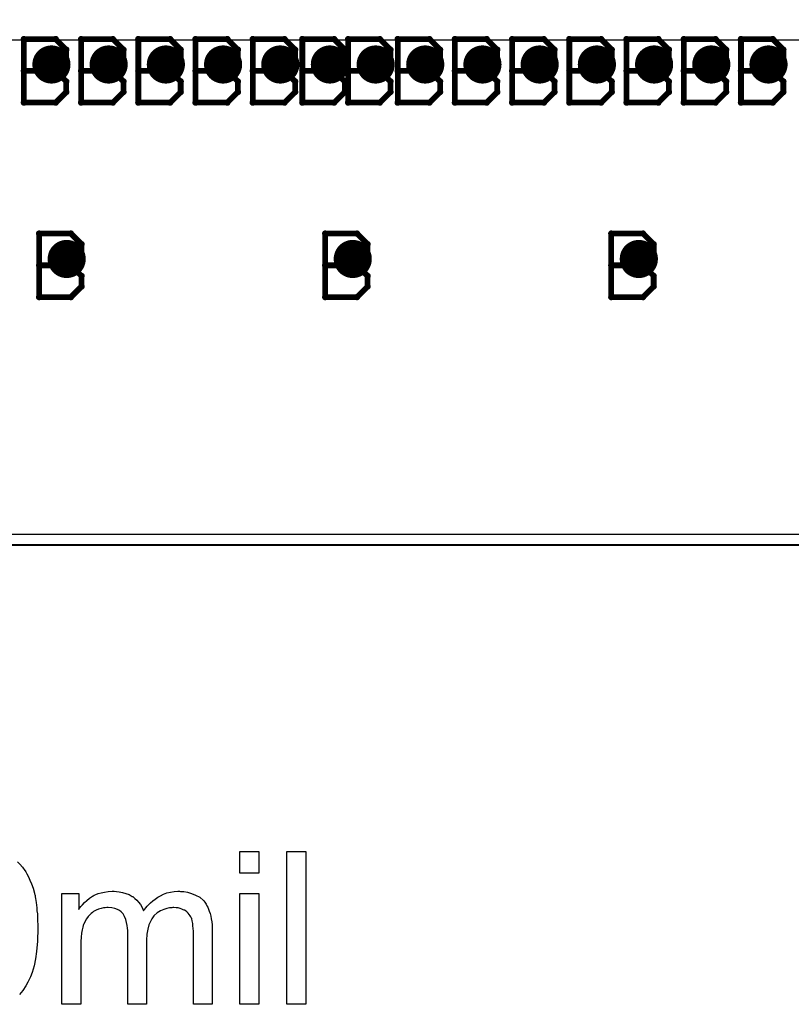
# Model space of a CAD drawing. Extents: x -1.5 to 9, y -3 to 5.
# Tile 37 of 256: x 0.425 to 0.83, y -0.241 to 0.275. Entities that reach past the tile are written whole.
import ezdxf

# ---------------------------------------------------------------- set-up
doc = ezdxf.new("R2010")
doc.units = 0
doc.layers.get('0').update_dxf_attribs({"linetype": 'CONTINUOUS'})
for name, color, linetype in [('qfn16-30-34-a_copper_signal_1', 1, 'CONTINUOUS'), ('qfn16-30-34-a_copper_signal_2', 1, 'CONTINUOUS'), ('qfn16-30-34-a_copper_signal_bot', 5, 'CONTINUOUS'), ('qfn16-30-34-a_copper_signal_top', 1, 'CONTINUOUS'), ('qfn16-30-34-a_drawing_1', 1, 'CONTINUOUS'), ('qfn16-30-34-a_drillmap_1', 1, 'CONTINUOUS'), ('qfn16-30-34-a_mechanical_18', 1, 'CONTINUOUS'), ('qfn16-30-34-a_profile', 1, 'CONTINUOUS'), ('qfn16-30-34-a_pth_drill', 1, 'CONTINUOUS'), ('qfn16-30-34-a_soldermask_bot', 1, 'CONTINUOUS')]:
    doc.layers.add(name, color=color, linetype=linetype)

# ---------------------------------------------------------------- blocks, each defined once
blk = doc.blocks.new('D29')
at = {"const_width": 0.01}
blk.add_lwpolyline([(-0.005, 0, 1), (0.005, 0, 1)], format="xyb", close=True, dxfattribs=at)
blk = doc.blocks.new('D64')
at = {"const_width": 0.005}
blk.add_lwpolyline([(-0.0025, 0, 1), (0.0025, 0, 1)], format="xyb", close=True, dxfattribs=at)
blk = doc.blocks.new('D69')
at = {"const_width": 0.001667}
blk.add_lwpolyline([(-0.000833, 0, 1), (0.000833, 0, 1)], format="xyb", close=True, dxfattribs=at)
blk = doc.blocks.new('D44')
at = {"const_width": 0.0025}
blk.add_lwpolyline([(-0.00125, 0, 1), (0.00125, 0, 1)], format="xyb", close=True, dxfattribs=at)

msp = doc.modelspace()

# ---------------------------------------------------------------- linework, layer by layer
at = {"layer": 'qfn16-30-34-a_copper_signal_1', "color": 1}
msp.add_lwpolyline([(1.194589, 2.946635), (1.1925, 2.9425), (1.189588, 2.9425), (1.1075, 2.9425), (1.1075, 2.8575), (1.189588, 2.8575), (1.1925, 2.8575), (1.194589, 2.853365), (1.194589, 0.615412), (1.105001, 0.615412), (1.101174, 0.613826), (1.099589, 0.61), (1.099589, 0.005412), (0.100412, 0.005412), (0.100412, 0.61), (0.098826, 0.613826), (0.094999, 0.615412), (0.005412, 0.615412), (0.005412, 3.794588), (1.194589, 3.794588), (1.194589, 2.946635)], dxfattribs=at)
at = {"layer": 'qfn16-30-34-a_copper_signal_2', "color": 1}
msp.add_lwpolyline([(1.194589, 2.946635), (1.1925, 2.9425), (1.189588, 2.9425), (1.1075, 2.9425), (1.1075, 2.8575), (1.189588, 2.8575), (1.1925, 2.8575), (1.194589, 2.853365), (1.194589, 0.615412), (1.105001, 0.615412), (1.101174, 0.613826), (1.099589, 0.61), (1.099589, 0.005412), (0.100412, 0.005412), (0.100412, 0.61), (0.098826, 0.613826), (0.094999, 0.615412), (0.005412, 0.615412), (0.005412, 3.794588), (1.194589, 3.794588), (1.194589, 2.946635)], dxfattribs=at)
at = {"layer": 'qfn16-30-34-a_copper_signal_bot', "color": 5}
msp.add_lwpolyline([(1.194589, 2.946635), (1.1925, 2.9425), (1.189588, 2.9425), (1.1075, 2.9425), (1.1075, 2.8575), (1.189588, 2.8575), (1.1925, 2.8575), (1.194589, 2.853365), (1.194589, 0.615412), (1.105001, 0.615412), (1.101174, 0.613826), (1.099589, 0.61), (1.099589, 0.005412), (0.100412, 0.005412), (0.100412, 0.61), (0.098826, 0.613826), (0.094999, 0.615412), (0.005412, 0.615412), (0.005412, 3.794588), (1.194589, 3.794588), (1.194589, 2.946635)], dxfattribs=at)
at = {"layer": 'qfn16-30-34-a_copper_signal_top', "color": 1}
msp.add_lwpolyline([(1.099589, 0.005412), (0.100412, 0.005412), (0.100412, 0.265), (0.192417, 0.265), (0.1925, 0.265), (1, 0.265), (1.000042, 0.265), (1.099589, 0.265), (1.099589, 0.005412)], dxfattribs=at)
at = {"layer": 'qfn16-30-34-a_drawing_1', "color": 1, "const_width": 0.003}
for points in [[(0.427559, 0.265328), (0.427559, 0.232006)], [(0.444221, 0.265328), (0.427559, 0.265328)], [(0.449774, 0.259774), (0.444221, 0.265328)], [(0.457559, 0.265328), (0.457559, 0.232006)], [(0.474221, 0.265328), (0.457559, 0.265328)], [(0.479774, 0.259774), (0.474221, 0.265328)], [(0.487559, 0.265328), (0.487559, 0.232006)], [(0.504221, 0.265328), (0.487559, 0.265328)], [(0.509774, 0.259774), (0.504221, 0.265328)], [(0.517559, 0.265328), (0.517559, 0.232006)], [(0.534221, 0.265328), (0.517559, 0.265328)], [(0.539774, 0.259774), (0.534221, 0.265328)], [(0.547559, 0.265328), (0.547559, 0.232006)], [(0.564221, 0.265328), (0.547559, 0.265328)], [(0.569774, 0.259774), (0.564221, 0.265328)], [(0.573559, 0.265328), (0.573559, 0.232006)], [(0.590221, 0.265328), (0.573559, 0.265328)], [(0.595774, 0.259774), (0.590221, 0.265328)], [(0.597559, 0.265328), (0.597559, 0.232006)], [(0.614221, 0.265328), (0.597559, 0.265328)], [(0.619774, 0.259774), (0.614221, 0.265328)], [(0.623559, 0.265328), (0.623559, 0.232006)], [(0.640221, 0.265328), (0.623559, 0.265328)], [(0.645774, 0.259774), (0.640221, 0.265328)], [(0.653559, 0.265328), (0.653559, 0.232006)], [(0.670221, 0.265328), (0.653559, 0.265328)], [(0.675774, 0.259774), (0.670221, 0.265328)], [(0.683559, 0.265328), (0.683559, 0.232006)], [(0.700221, 0.265328), (0.683559, 0.265328)], [(0.705774, 0.259774), (0.700221, 0.265328)], [(0.713559, 0.265328), (0.713559, 0.232006)], [(0.730221, 0.265328), (0.713559, 0.265328)], [(0.735774, 0.259774), (0.730221, 0.265328)], [(0.743559, 0.265328), (0.743559, 0.232006)], [(0.760221, 0.265328), (0.743559, 0.265328)], [(0.765774, 0.259774), (0.760221, 0.265328)], [(0.773559, 0.265328), (0.773559, 0.232006)], [(0.790221, 0.265328), (0.773559, 0.265328)], [(0.795774, 0.259774), (0.790221, 0.265328)], [(0.803559, 0.265328), (0.803559, 0.232006)], [(0.820221, 0.265328), (0.803559, 0.265328)], [(0.825774, 0.259774), (0.820221, 0.265328)], [(0.449774, 0.254221), (0.449774, 0.259774)], [(0.479774, 0.254221), (0.479774, 0.259774)], [(0.509774, 0.254221), (0.509774, 0.259774)], [(0.539774, 0.254221), (0.539774, 0.259774)], [(0.569774, 0.254221), (0.569774, 0.259774)], [(0.595774, 0.254221), (0.595774, 0.259774)], [(0.619774, 0.254221), (0.619774, 0.259774)], [(0.645774, 0.254221), (0.645774, 0.259774)], [(0.675774, 0.254221), (0.675774, 0.259774)], [(0.705774, 0.254221), (0.705774, 0.259774)], [(0.735774, 0.254221), (0.735774, 0.259774)], [(0.765774, 0.254221), (0.765774, 0.259774)], [(0.795774, 0.254221), (0.795774, 0.259774)], [(0.825774, 0.254221), (0.825774, 0.259774)], [(0.444221, 0.248667), (0.449774, 0.254221)], [(0.474221, 0.248667), (0.479774, 0.254221)], [(0.504221, 0.248667), (0.509774, 0.254221)], [(0.534221, 0.248667), (0.539774, 0.254221)], [(0.564221, 0.248667), (0.569774, 0.254221)], [(0.590221, 0.248667), (0.595774, 0.254221)], [(0.614221, 0.248667), (0.619774, 0.254221)], [(0.640221, 0.248667), (0.645774, 0.254221)], [(0.670221, 0.248667), (0.675774, 0.254221)], [(0.700221, 0.248667), (0.705774, 0.254221)], [(0.730221, 0.248667), (0.735774, 0.254221)], [(0.760221, 0.248667), (0.765774, 0.254221)], [(0.790221, 0.248667), (0.795774, 0.254221)], [(0.820221, 0.248667), (0.825774, 0.254221)], [(0.444221, 0.248667), (0.427559, 0.248667)], [(0.427559, 0.248667), (0.444221, 0.248667)], [(0.449774, 0.243113), (0.444221, 0.248667)], [(0.474221, 0.248667), (0.457559, 0.248667)], [(0.457559, 0.248667), (0.474221, 0.248667)], [(0.479774, 0.243113), (0.474221, 0.248667)], [(0.504221, 0.248667), (0.487559, 0.248667)], [(0.487559, 0.248667), (0.504221, 0.248667)], [(0.509774, 0.243113), (0.504221, 0.248667)], [(0.534221, 0.248667), (0.517559, 0.248667)], [(0.517559, 0.248667), (0.534221, 0.248667)], [(0.539774, 0.243113), (0.534221, 0.248667)], [(0.564221, 0.248667), (0.547559, 0.248667)], [(0.547559, 0.248667), (0.564221, 0.248667)], [(0.569774, 0.243113), (0.564221, 0.248667)], [(0.590221, 0.248667), (0.573559, 0.248667)], [(0.573559, 0.248667), (0.590221, 0.248667)], [(0.595774, 0.243113), (0.590221, 0.248667)], [(0.614221, 0.248667), (0.597559, 0.248667)], [(0.597559, 0.248667), (0.614221, 0.248667)], [(0.619774, 0.243113), (0.614221, 0.248667)], [(0.640221, 0.248667), (0.623559, 0.248667)], [(0.623559, 0.248667), (0.640221, 0.248667)], [(0.645774, 0.243113), (0.640221, 0.248667)], [(0.670221, 0.248667), (0.653559, 0.248667)], [(0.653559, 0.248667), (0.670221, 0.248667)], [(0.675774, 0.243113), (0.670221, 0.248667)], [(0.700221, 0.248667), (0.683559, 0.248667)], [(0.683559, 0.248667), (0.700221, 0.248667)], [(0.705774, 0.243113), (0.700221, 0.248667)], [(0.730221, 0.248667), (0.713559, 0.248667)], [(0.713559, 0.248667), (0.730221, 0.248667)], [(0.735774, 0.243113), (0.730221, 0.248667)], [(0.760221, 0.248667), (0.743559, 0.248667)], [(0.743559, 0.248667), (0.760221, 0.248667)], [(0.765774, 0.243113), (0.760221, 0.248667)], [(0.790221, 0.248667), (0.773559, 0.248667)], [(0.773559, 0.248667), (0.790221, 0.248667)], [(0.795774, 0.243113), (0.790221, 0.248667)], [(0.820221, 0.248667), (0.803559, 0.248667)], [(0.803559, 0.248667), (0.820221, 0.248667)], [(0.825774, 0.243113), (0.820221, 0.248667)], [(0.449774, 0.237559), (0.449774, 0.243113)], [(0.479774, 0.237559), (0.479774, 0.243113)], [(0.509774, 0.237559), (0.509774, 0.243113)], [(0.539774, 0.237559), (0.539774, 0.243113)], [(0.569774, 0.237559), (0.569774, 0.243113)], [(0.595774, 0.237559), (0.595774, 0.243113)], [(0.619774, 0.237559), (0.619774, 0.243113)], [(0.645774, 0.237559), (0.645774, 0.243113)], [(0.675774, 0.237559), (0.675774, 0.243113)], [(0.705774, 0.237559), (0.705774, 0.243113)], [(0.735774, 0.237559), (0.735774, 0.243113)], [(0.765774, 0.237559), (0.765774, 0.243113)], [(0.795774, 0.237559), (0.795774, 0.243113)], [(0.825774, 0.237559), (0.825774, 0.243113)], [(0.444221, 0.232006), (0.449774, 0.237559)], [(0.474221, 0.232006), (0.479774, 0.237559)], [(0.504221, 0.232006), (0.509774, 0.237559)], [(0.534221, 0.232006), (0.539774, 0.237559)], [(0.564221, 0.232006), (0.569774, 0.237559)], [(0.590221, 0.232006), (0.595774, 0.237559)], [(0.614221, 0.232006), (0.619774, 0.237559)], [(0.640221, 0.232006), (0.645774, 0.237559)], [(0.670221, 0.232006), (0.675774, 0.237559)], [(0.700221, 0.232006), (0.705774, 0.237559)], [(0.730221, 0.232006), (0.735774, 0.237559)], [(0.760221, 0.232006), (0.765774, 0.237559)], [(0.790221, 0.232006), (0.795774, 0.237559)], [(0.820221, 0.232006), (0.825774, 0.237559)], [(0.427559, 0.232006), (0.444221, 0.232006)], [(0.457559, 0.232006), (0.474221, 0.232006)], [(0.487559, 0.232006), (0.504221, 0.232006)], [(0.517559, 0.232006), (0.534221, 0.232006)], [(0.547559, 0.232006), (0.564221, 0.232006)], [(0.573559, 0.232006), (0.590221, 0.232006)], [(0.597559, 0.232006), (0.614221, 0.232006)], [(0.623559, 0.232006), (0.640221, 0.232006)], [(0.653559, 0.232006), (0.670221, 0.232006)], [(0.683559, 0.232006), (0.700221, 0.232006)], [(0.713559, 0.232006), (0.730221, 0.232006)], [(0.743559, 0.232006), (0.760221, 0.232006)], [(0.773559, 0.232006), (0.790221, 0.232006)], [(0.803559, 0.232006), (0.820221, 0.232006)], [(0.435559, 0.163328), (0.435559, 0.130006)], [(0.452221, 0.163328), (0.435559, 0.163328)], [(0.457774, 0.157774), (0.452221, 0.163328)], [(0.585559, 0.163328), (0.585559, 0.130006)], [(0.602221, 0.163328), (0.585559, 0.163328)], [(0.607774, 0.157774), (0.602221, 0.163328)], [(0.735559, 0.163328), (0.735559, 0.130006)], [(0.752221, 0.163328), (0.735559, 0.163328)], [(0.757774, 0.157774), (0.752221, 0.163328)], [(0.457774, 0.152221), (0.457774, 0.157774)], [(0.607774, 0.152221), (0.607774, 0.157774)], [(0.757774, 0.152221), (0.757774, 0.157774)], [(0.452221, 0.146667), (0.457774, 0.152221)], [(0.602221, 0.146667), (0.607774, 0.152221)], [(0.752221, 0.146667), (0.757774, 0.152221)], [(0.452221, 0.146667), (0.435559, 0.146667)], [(0.435559, 0.146667), (0.452221, 0.146667)], [(0.457774, 0.141113), (0.452221, 0.146667)], [(0.602221, 0.146667), (0.585559, 0.146667)], [(0.585559, 0.146667), (0.602221, 0.146667)], [(0.607774, 0.141113), (0.602221, 0.146667)], [(0.752221, 0.146667), (0.735559, 0.146667)], [(0.735559, 0.146667), (0.752221, 0.146667)], [(0.757774, 0.141113), (0.752221, 0.146667)], [(0.457774, 0.135559), (0.457774, 0.141113)], [(0.607774, 0.135559), (0.607774, 0.141113)], [(0.757774, 0.135559), (0.757774, 0.141113)], [(0.452221, 0.130006), (0.457774, 0.135559)], [(0.602221, 0.130006), (0.607774, 0.135559)], [(0.752221, 0.130006), (0.757774, 0.135559)], [(0.435559, 0.130006), (0.452221, 0.130006)], [(0.585559, 0.130006), (0.602221, 0.130006)], [(0.735559, 0.130006), (0.752221, 0.130006)]]:
    msp.add_lwpolyline(points, dxfattribs=at)
at = {"layer": 'qfn16-30-34-a_drillmap_1', "color": 1, "const_width": 0.005}
for points in [[(0.442, 0.247), (0.442, 0.257)], [(0.472, 0.247), (0.472, 0.257)], [(0.502, 0.247), (0.502, 0.257)], [(0.532, 0.247), (0.532, 0.257)], [(0.562, 0.247), (0.562, 0.257)], [(0.588, 0.247), (0.588, 0.257)], [(0.612, 0.247), (0.612, 0.257)], [(0.638, 0.247), (0.638, 0.257)], [(0.668, 0.247), (0.668, 0.257)], [(0.698, 0.247), (0.698, 0.257)], [(0.728, 0.247), (0.728, 0.257)], [(0.758, 0.247), (0.758, 0.257)], [(0.788, 0.247), (0.788, 0.257)], [(0.818, 0.247), (0.818, 0.257)], [(0.437, 0.252), (0.447, 0.252)], [(0.467, 0.252), (0.477, 0.252)], [(0.497, 0.252), (0.507, 0.252)], [(0.527, 0.252), (0.537, 0.252)], [(0.557, 0.252), (0.567, 0.252)], [(0.583, 0.252), (0.593, 0.252)], [(0.607, 0.252), (0.617, 0.252)], [(0.633, 0.252), (0.643, 0.252)], [(0.663, 0.252), (0.673, 0.252)], [(0.693, 0.252), (0.703, 0.252)], [(0.723, 0.252), (0.733, 0.252)], [(0.753, 0.252), (0.763, 0.252)], [(0.783, 0.252), (0.793, 0.252)], [(0.813, 0.252), (0.823, 0.252)], [(0.45, 0.145), (0.45, 0.155)], [(0.6, 0.145), (0.6, 0.155)], [(0.75, 0.145), (0.75, 0.155)], [(0.445, 0.15), (0.455, 0.15)], [(0.595, 0.15), (0.605, 0.15)], [(0.745, 0.15), (0.755, 0.15)]]:
    msp.add_lwpolyline(points, dxfattribs=at)
at = {"layer": 'qfn16-30-34-a_mechanical_18', "color": 1}
for points in [[(0.550701, -0.172058), (0.540867, -0.172058), (0.540867, -0.160835), (0.550701, -0.160835), (0.550701, -0.172058)], [(0.575345, -0.2409), (0.565511, -0.2409), (0.565511, -0.160835), (0.575345, -0.160835), (0.575345, -0.2409)], [(0.424125, -0.166158), (0.425514, -0.16743), (0.426787, -0.168935), (0.428059, -0.17067), (0.428175, -0.170901), (0.428638, -0.17148), (0.429101, -0.172521), (0.429911, -0.174025), (0.430605, -0.175761), (0.43153, -0.177728), (0.43234, -0.180042), (0.433034, -0.182587), (0.433034, -0.182703), (0.43315, -0.182934), (0.433266, -0.183281), (0.433382, -0.18386), (0.433497, -0.184554), (0.433613, -0.185364), (0.433844, -0.186405), (0.43396, -0.187562), (0.434191, -0.188835), (0.434307, -0.190223), (0.434423, -0.191843), (0.434654, -0.193463), (0.43477, -0.195314), (0.43477, -0.197165), (0.434886, -0.199248), (0.434886, -0.201446), (0.434886, -0.201562), (0.434886, -0.202025), (0.434886, -0.202835), (0.434886, -0.20376), (0.43477, -0.205033), (0.43477, -0.206421), (0.434654, -0.207925), (0.434538, -0.209545), (0.434191, -0.213248), (0.433613, -0.217066), (0.432919, -0.220768), (0.432456, -0.222504), (0.431877, -0.224239), (0.431877, -0.224355), (0.431762, -0.224586), (0.43153, -0.225049), (0.431299, -0.225627), (0.431067, -0.226437), (0.430605, -0.227247), (0.429679, -0.229214), (0.428522, -0.231297), (0.427018, -0.233611), (0.425283, -0.235693)], [(0.509743, -0.181661), (0.510553, -0.181661), (0.511363, -0.181777), (0.51333, -0.182124), (0.515413, -0.182703), (0.517611, -0.183628), (0.519809, -0.184785), (0.521661, -0.186405), (0.521892, -0.186637), (0.522355, -0.187331), (0.523165, -0.188372), (0.523512, -0.189182), (0.523975, -0.189992), (0.524437, -0.191033), (0.524784, -0.192075), (0.525247, -0.193232), (0.525594, -0.19462), (0.525826, -0.196008), (0.526057, -0.197628), (0.526289, -0.199248), (0.526289, -0.201099), (0.526289, -0.2409), (0.516454, -0.2409), (0.516454, -0.204454), (0.516454, -0.204339), (0.516454, -0.204223), (0.516454, -0.203529), (0.516454, -0.202488), (0.516338, -0.201215), (0.516223, -0.199826), (0.516107, -0.198438), (0.515876, -0.19705), (0.515529, -0.196008), (0.515529, -0.195893), (0.515297, -0.195546), (0.515066, -0.195083), (0.514719, -0.194504), (0.514256, -0.19381), (0.513677, -0.193116), (0.512983, -0.192422), (0.512058, -0.191727), (0.511942, -0.191612), (0.511595, -0.191496), (0.511132, -0.191265), (0.510322, -0.190917), (0.509512, -0.19057), (0.508471, -0.190339), (0.50743, -0.190223), (0.506157, -0.190108), (0.505578, -0.190108), (0.505115, -0.190223), (0.503959, -0.190339), (0.50257, -0.19057), (0.50095, -0.191149), (0.499215, -0.191843), (0.497479, -0.192884), (0.49586, -0.194273), (0.495744, -0.194504), (0.495281, -0.195083), (0.494587, -0.196008), (0.493893, -0.197397), (0.493083, -0.199248), (0.492504, -0.201446), (0.492041, -0.204107), (0.49181, -0.207231), (0.49181, -0.2409), (0.481976, -0.2409), (0.481976, -0.203297), (0.481976, -0.203182), (0.481976, -0.20295), (0.481976, -0.202719), (0.481976, -0.202256), (0.48186, -0.200983), (0.481628, -0.199595), (0.481397, -0.197975), (0.480934, -0.196355), (0.480356, -0.194851), (0.479546, -0.193463), (0.47943, -0.193347), (0.479083, -0.192884), (0.478505, -0.192422), (0.477695, -0.191727), (0.476653, -0.191149), (0.475265, -0.19057), (0.473645, -0.190223), (0.471678, -0.190108), (0.470984, -0.190108), (0.470174, -0.190223), (0.469248, -0.190339), (0.468091, -0.190686), (0.466703, -0.191033), (0.46543, -0.191612), (0.464042, -0.192306), (0.463926, -0.192422), (0.463464, -0.192769), (0.462885, -0.193232), (0.462075, -0.193926), (0.461265, -0.194851), (0.460455, -0.196008), (0.459645, -0.197281), (0.458951, -0.198785), (0.458836, -0.199017), (0.45872, -0.199595), (0.458488, -0.200521), (0.458141, -0.201793), (0.457794, -0.203529), (0.457563, -0.205611), (0.457447, -0.208041), (0.457331, -0.210818), (0.457331, -0.2409), (0.447497, -0.2409), (0.447497, -0.182819), (0.45629, -0.182819), (0.45629, -0.191149), (0.456406, -0.190917), (0.456753, -0.190455), (0.457447, -0.189645), (0.458257, -0.188719), (0.459298, -0.187562), (0.460571, -0.186405), (0.461959, -0.185248), (0.463579, -0.184207), (0.463811, -0.184091), (0.464389, -0.183744), (0.465315, -0.183397), (0.466587, -0.182819), (0.468091, -0.182356), (0.469827, -0.182009), (0.471794, -0.181661), (0.473877, -0.181546), (0.474918, -0.181546), (0.47619, -0.181661), (0.477579, -0.181893), (0.479314, -0.18224), (0.48105, -0.182703), (0.482785, -0.183397), (0.484405, -0.184323), (0.484637, -0.184438), (0.485099, -0.184785), (0.485794, -0.185364), (0.486719, -0.18629), (0.487645, -0.187331), (0.488686, -0.188603), (0.489612, -0.190108), (0.490306, -0.191843), (0.490422, -0.191727), (0.490653, -0.19138), (0.491, -0.190917), (0.491579, -0.190223), (0.492273, -0.189413), (0.493083, -0.188603), (0.494008, -0.187678), (0.495165, -0.186637), (0.496438, -0.185711), (0.497711, -0.184785), (0.499215, -0.183976), (0.500835, -0.183166), (0.50257, -0.182471), (0.504421, -0.182009), (0.506272, -0.181661), (0.508355, -0.181546), (0.509165, -0.181546), (0.509743, -0.181661)], [(0.550701, -0.2409), (0.540867, -0.2409), (0.540867, -0.182819), (0.550701, -0.182819), (0.550701, -0.2409)]]:
    msp.add_lwpolyline(points, dxfattribs=at)
at = {"layer": 'qfn16-30-34-a_profile', "color": 1, "const_width": 0.001}
msp.add_lwpolyline([(0.095, 0), (1.105, 0)], dxfattribs=at)
at = {"layer": 'qfn16-30-34-a_soldermask_bot', "color": 1}
msp.add_lwpolyline([(1.194589, 0.982), (1.194589, 0.615412), (1.105001, 0.615412), (1.101174, 0.613826), (1.099589, 0.61), (1.099589, 0.538), (0.894, 0.538), (0.894, 0.411), (0.989, 0.411), (0.989, 0.189), (0.894, 0.189), (0.894, 0.062), (1.099589, 0.062), (1.099589, 0.005412), (0.100412, 0.005412)], dxfattribs=at)

# ---------------------------------------------------------------- block references
at = {"layer": 'qfn16-30-34-a_copper_signal_1'}
for p in [(0.442, 0.252), (0.472, 0.252), (0.502, 0.252), (0.532, 0.252), (0.562, 0.252), (0.588, 0.252), (0.612, 0.252), (0.638, 0.252), (0.668, 0.252), (0.698, 0.252), (0.728, 0.252), (0.758, 0.252), (0.788, 0.252), (0.818, 0.252), (0.45, 0.15), (0.6, 0.15), (0.75, 0.15)]:
    msp.add_blockref('D29', p, dxfattribs=at)
at = {"layer": 'qfn16-30-34-a_copper_signal_2'}
for p in [(0.442, 0.252), (0.472, 0.252), (0.502, 0.252), (0.532, 0.252), (0.562, 0.252), (0.588, 0.252), (0.612, 0.252), (0.638, 0.252), (0.668, 0.252), (0.698, 0.252), (0.728, 0.252), (0.758, 0.252), (0.788, 0.252), (0.818, 0.252), (0.45, 0.15), (0.6, 0.15), (0.75, 0.15)]:
    msp.add_blockref('D29', p, dxfattribs=at)
at = {"layer": 'qfn16-30-34-a_copper_signal_bot'}
for p in [(0.442, 0.252), (0.472, 0.252), (0.502, 0.252), (0.532, 0.252), (0.562, 0.252), (0.588, 0.252), (0.612, 0.252), (0.638, 0.252), (0.668, 0.252), (0.698, 0.252), (0.728, 0.252), (0.758, 0.252), (0.788, 0.252), (0.818, 0.252), (0.45, 0.15), (0.6, 0.15), (0.75, 0.15)]:
    msp.add_blockref('D29', p, dxfattribs=at)
at = {"layer": 'qfn16-30-34-a_copper_signal_top'}
for p in [(0.442, 0.252), (0.472, 0.252), (0.502, 0.252), (0.532, 0.252), (0.562, 0.252), (0.588, 0.252), (0.612, 0.252), (0.638, 0.252), (0.668, 0.252), (0.698, 0.252), (0.728, 0.252), (0.758, 0.252), (0.788, 0.252), (0.818, 0.252), (0.45, 0.15), (0.6, 0.15), (0.75, 0.15)]:
    msp.add_blockref('D29', p, dxfattribs=at)
at = {"layer": 'qfn16-30-34-a_drawing_1'}
for p in [(0.427559, 0.265328), (0.427559, 0.265328), (0.444221, 0.265328), (0.457559, 0.265328), (0.457559, 0.265328), (0.474221, 0.265328), (0.487559, 0.265328), (0.487559, 0.265328), (0.504221, 0.265328), (0.517559, 0.265328), (0.517559, 0.265328), (0.534221, 0.265328), (0.547559, 0.265328), (0.547559, 0.265328), (0.564221, 0.265328), (0.573559, 0.265328), (0.573559, 0.265328), (0.590221, 0.265328), (0.597559, 0.265328), (0.597559, 0.265328), (0.614221, 0.265328), (0.623559, 0.265328), (0.623559, 0.265328), (0.640221, 0.265328), (0.653559, 0.265328), (0.653559, 0.265328), (0.670221, 0.265328), (0.683559, 0.265328), (0.683559, 0.265328), (0.700221, 0.265328), (0.713559, 0.265328), (0.713559, 0.265328), (0.730221, 0.265328), (0.743559, 0.265328), (0.743559, 0.265328), (0.760221, 0.265328), (0.773559, 0.265328), (0.773559, 0.265328), (0.790221, 0.265328), (0.803559, 0.265328), (0.803559, 0.265328), (0.820221, 0.265328), (0.449774, 0.259774), (0.479774, 0.259774), (0.509774, 0.259774), (0.539774, 0.259774), (0.569774, 0.259774), (0.595774, 0.259774), (0.619774, 0.259774), (0.645774, 0.259774), (0.675774, 0.259774), (0.705774, 0.259774), (0.735774, 0.259774), (0.765774, 0.259774), (0.795774, 0.259774), (0.825774, 0.259774), (0.449774, 0.254221), (0.479774, 0.254221), (0.509774, 0.254221), (0.539774, 0.254221), (0.569774, 0.254221), (0.595774, 0.254221), (0.619774, 0.254221), (0.645774, 0.254221), (0.675774, 0.254221), (0.705774, 0.254221), (0.735774, 0.254221), (0.765774, 0.254221), (0.795774, 0.254221), (0.825774, 0.254221), (0.427559, 0.248667), (0.444221, 0.248667), (0.444221, 0.248667), (0.457559, 0.248667), (0.474221, 0.248667), (0.474221, 0.248667), (0.487559, 0.248667), (0.504221, 0.248667), (0.504221, 0.248667), (0.517559, 0.248667), (0.534221, 0.248667), (0.534221, 0.248667), (0.547559, 0.248667), (0.564221, 0.248667), (0.564221, 0.248667), (0.573559, 0.248667), (0.590221, 0.248667), (0.590221, 0.248667), (0.597559, 0.248667), (0.614221, 0.248667), (0.614221, 0.248667), (0.623559, 0.248667), (0.640221, 0.248667), (0.640221, 0.248667), (0.653559, 0.248667), (0.670221, 0.248667), (0.670221, 0.248667), (0.683559, 0.248667), (0.700221, 0.248667), (0.700221, 0.248667), (0.713559, 0.248667), (0.730221, 0.248667), (0.730221, 0.248667), (0.743559, 0.248667), (0.760221, 0.248667), (0.760221, 0.248667), (0.773559, 0.248667), (0.790221, 0.248667), (0.790221, 0.248667), (0.803559, 0.248667), (0.820221, 0.248667), (0.820221, 0.248667), (0.449774, 0.243113), (0.479774, 0.243113), (0.509774, 0.243113), (0.539774, 0.243113), (0.569774, 0.243113), (0.595774, 0.243113), (0.619774, 0.243113), (0.645774, 0.243113), (0.675774, 0.243113), (0.705774, 0.243113), (0.735774, 0.243113), (0.765774, 0.243113), (0.795774, 0.243113), (0.825774, 0.243113), (0.449774, 0.237559), (0.479774, 0.237559), (0.509774, 0.237559), (0.539774, 0.237559), (0.569774, 0.237559), (0.595774, 0.237559), (0.619774, 0.237559), (0.645774, 0.237559), (0.675774, 0.237559), (0.705774, 0.237559), (0.735774, 0.237559), (0.765774, 0.237559), (0.795774, 0.237559), (0.825774, 0.237559), (0.427559, 0.232006), (0.444221, 0.232006), (0.457559, 0.232006), (0.474221, 0.232006), (0.487559, 0.232006), (0.504221, 0.232006), (0.517559, 0.232006), (0.534221, 0.232006), (0.547559, 0.232006), (0.564221, 0.232006), (0.573559, 0.232006), (0.590221, 0.232006), (0.597559, 0.232006), (0.614221, 0.232006), (0.623559, 0.232006), (0.640221, 0.232006), (0.653559, 0.232006), (0.670221, 0.232006), (0.683559, 0.232006), (0.700221, 0.232006), (0.713559, 0.232006), (0.730221, 0.232006), (0.743559, 0.232006), (0.760221, 0.232006), (0.773559, 0.232006), (0.790221, 0.232006), (0.803559, 0.232006), (0.820221, 0.232006), (0.435559, 0.163328), (0.435559, 0.163328), (0.452221, 0.163328), (0.585559, 0.163328), (0.585559, 0.163328), (0.602221, 0.163328), (0.735559, 0.163328), (0.735559, 0.163328), (0.752221, 0.163328), (0.457774, 0.157774), (0.607774, 0.157774), (0.757774, 0.157774), (0.457774, 0.152221), (0.607774, 0.152221), (0.757774, 0.152221), (0.435559, 0.146667), (0.452221, 0.146667), (0.452221, 0.146667), (0.585559, 0.146667), (0.602221, 0.146667), (0.602221, 0.146667), (0.735559, 0.146667), (0.752221, 0.146667), (0.752221, 0.146667), (0.457774, 0.141113), (0.607774, 0.141113), (0.757774, 0.141113), (0.457774, 0.135559), (0.607774, 0.135559), (0.757774, 0.135559), (0.435559, 0.130006), (0.452221, 0.130006), (0.585559, 0.130006), (0.602221, 0.130006), (0.735559, 0.130006), (0.752221, 0.130006)]:
    msp.add_blockref('D69', p, dxfattribs=at)
at = {"layer": 'qfn16-30-34-a_drillmap_1'}
for p in [(0.442, 0.257), (0.472, 0.257), (0.502, 0.257), (0.532, 0.257), (0.562, 0.257), (0.588, 0.257), (0.612, 0.257), (0.638, 0.257), (0.668, 0.257), (0.698, 0.257), (0.728, 0.257), (0.758, 0.257), (0.788, 0.257), (0.818, 0.257), (0.437, 0.252), (0.447, 0.252), (0.467, 0.252), (0.477, 0.252), (0.497, 0.252), (0.507, 0.252), (0.527, 0.252), (0.537, 0.252), (0.557, 0.252), (0.567, 0.252), (0.583, 0.252), (0.593, 0.252), (0.607, 0.252), (0.617, 0.252), (0.633, 0.252), (0.643, 0.252), (0.663, 0.252), (0.673, 0.252), (0.693, 0.252), (0.703, 0.252), (0.723, 0.252), (0.733, 0.252), (0.753, 0.252), (0.763, 0.252), (0.783, 0.252), (0.793, 0.252), (0.813, 0.252), (0.823, 0.252), (0.442, 0.247), (0.472, 0.247), (0.502, 0.247), (0.532, 0.247), (0.562, 0.247), (0.588, 0.247), (0.612, 0.247), (0.638, 0.247), (0.668, 0.247), (0.698, 0.247), (0.728, 0.247), (0.758, 0.247), (0.788, 0.247), (0.818, 0.247), (0.45, 0.155), (0.6, 0.155), (0.75, 0.155), (0.445, 0.15), (0.455, 0.15), (0.595, 0.15), (0.605, 0.15), (0.745, 0.15), (0.755, 0.15), (0.45, 0.145), (0.6, 0.145), (0.75, 0.145)]:
    msp.add_blockref('D44', p, dxfattribs=at)
at = {"layer": 'qfn16-30-34-a_pth_drill'}
for p in [(0.442, 0.252), (0.472, 0.252), (0.502, 0.252), (0.532, 0.252), (0.562, 0.252), (0.588, 0.252), (0.612, 0.252), (0.638, 0.252), (0.668, 0.252), (0.698, 0.252), (0.728, 0.252), (0.758, 0.252), (0.788, 0.252), (0.818, 0.252), (0.45, 0.15), (0.6, 0.15), (0.75, 0.15)]:
    msp.add_blockref('D64', p, dxfattribs=at)

doc.saveas('drawing.dxf')
